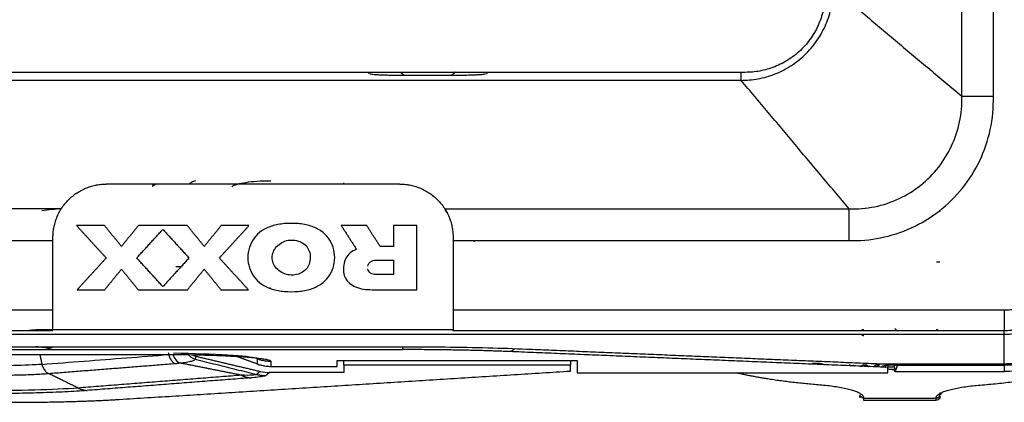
# Model space of a CAD drawing. Header units: millimetres. Extents: x 4946 to 6276, y -4769 to -3439.
# Tile 73 of 195: x 5996 to 6069, y -4315 to -4286. Entities that reach past the tile are written whole.
import ezdxf

# ---------------------------------------------------------------- set-up
doc = ezdxf.new("R2010")
doc.units = ezdxf.units.MM
doc.layers.add('ROXX_NEOmini_FIXTURE', color=7, linetype='Continuous', true_color=0x000000)

msp = doc.modelspace()

# ---------------------------------------------------------------- linework, layer by layer
at = {"layer": 'ROXX_NEOmini_FIXTURE', "color": 18, "lineweight": -3, "true_color": 0x000000}
for points, degree in [([(6066.201, -4291.857), (6066.201, -4240.262), (6066.201, -4188.667)], 2), ([(6068.565, -4291.857), (6068.565, -4240.262), (6068.565, -4188.667)], 2), ([(6056.565, -4283.762), (6061.383, -4287.809), (6066.201, -4291.857)], 2), ([(6049.965, -4290.062), (5936.165, -4290.062), (5822.365, -4290.062)], 2), ([(6030.567, -4290.149), (6030.582, -4290.141), (6030.596, -4290.134), (6030.61, -4290.127)], 3), ([(6049.665, -4290.652), (6049.665, -4290.357), (6049.665, -4290.062)], 2), ([(6049.665, -4290.662), (5936.165, -4290.662), (5822.665, -4290.662)], 2), ([(6021.832, -4290.17), (6021.865, -4290.177), (6021.951, -4290.191), (6022.136, -4290.211), (6022.376, -4290.229), (6022.671, -4290.244), (6023.029, -4290.257), (6023.448, -4290.267), (6023.903, -4290.272), (6024.215, -4290.273), (6024.374, -4290.273)], 3), ([(6024.374, -4290.273), (6026.165, -4290.273), (6027.955, -4290.273)], 2), ([(6027.955, -4290.273), (6028.114, -4290.273), (6028.426, -4290.272), (6028.881, -4290.267), (6029.3, -4290.257), (6029.658, -4290.244), (6029.953, -4290.229), (6030.193, -4290.211), (6030.379, -4290.191), (6030.464, -4290.177), (6030.497, -4290.17)], 3), ([(6057.759, -4300.299), (6053.712, -4295.48), (6049.665, -4290.662)], 2), ([(6057.759, -4302.662), (6058.546, -4302.69), (6060.097, -4302.555), (6062.461, -4301.805), (6064.554, -4300.534), (6066.303, -4298.822), (6067.626, -4296.734), (6068.43, -4294.366), (6068.589, -4292.712), (6068.565, -4291.857)], 3), ([(6057.759, -4300.299), (6058.395, -4300.316), (6059.673, -4300.209), (6061.537, -4299.592), (6063.17, -4298.571), (6064.504, -4297.229), (6065.506, -4295.602), (6066.104, -4293.794), (6066.22, -4292.504), (6066.201, -4291.857)], 3), ([(6066.201, -4291.857), (6067.383, -4291.857), (6068.565, -4291.857)], 2), ([(6011.479, -4298.632), (6011.669, -4298.481), (6012.449, -4298.282), (6013.608, -4298.18), (6014.388, -4298.18)], 3), ([(6024.065, -4298.435), (6013.065, -4298.435), (6002.065, -4298.435)], 2), ([(6005.529, -4298.591), (6005.649, -4298.509), (6005.769, -4298.427)], 2), ([(6005.565, -4298.435), (6005.565, -4298.501), (6005.565, -4298.566)], 2), ([(5998.683, -4300.299), (5906.626, -4300.299), (5814.57, -4300.299)], 2), ([(5997.241, -4300.412), (5997.728, -4300.356), (5998.215, -4300.3), (5998.702, -4300.244)], 3), ([(5998.683, -4300.226), (5998.721, -4300.226), (5998.759, -4300.226)], 2), ([(6027.637, -4300.634), (6027.579, -4300.52), (6027.516, -4300.409), (6027.446, -4300.299)], 3), ([(6027.446, -4300.299), (6042.603, -4300.299), (6057.759, -4300.299)], 2), ([(6057.759, -4302.662), (6057.759, -4301.48), (6057.759, -4300.299)], 2), ([(6064.531, -4300.361), (6064.553, -4300.405), (6064.565, -4300.452), (6064.565, -4300.494)], 3), ([(5999.841, -4301.551), (6000.949, -4302.763), (6002.057, -4303.975)], 2), ([(6001.933, -4301.551), (6000.887, -4301.551), (5999.841, -4301.551)], 2), ([(6003.201, -4303.105), (6002.567, -4302.328), (6001.933, -4301.551)], 2), ([(6004.467, -4301.551), (6003.834, -4302.328), (6003.201, -4303.105)], 2), ([(6004.344, -4303.974), (6005.325, -4302.902), (6006.306, -4301.829)], 2), ([(6008.137, -4301.551), (6006.302, -4301.551), (6004.467, -4301.551)], 2), ([(6006.306, -4301.829), (6007.287, -4302.902), (6008.268, -4303.974)], 2), ([(6009.405, -4303.105), (6008.771, -4302.328), (6008.137, -4301.551)], 2), ([(6010.672, -4301.551), (6010.038, -4302.328), (6009.405, -4303.105)], 2), ([(6010.541, -4303.975), (6011.649, -4302.763), (6012.757, -4301.551)], 2), ([(6012.757, -4301.551), (6011.714, -4301.551), (6010.672, -4301.551)], 2), ([(6021.592, -4301.551), (6020.635, -4301.551), (6019.678, -4301.551)], 2), ([(6019.678, -4301.551), (6020.25, -4302.437), (6020.822, -4303.322)], 2), ([(6022.597, -4303.107), (6022.094, -4302.329), (6021.592, -4301.551)], 2), ([(6025.341, -4301.551), (6024.47, -4301.551), (6023.599, -4301.551)], 2), ([(6023.599, -4301.551), (6023.599, -4302.329), (6023.599, -4303.107)], 2), ([(6025.341, -4306.351), (6025.341, -4303.951), (6025.341, -4301.551)], 2), ([(5814.57, -4302.662), (5906.317, -4302.662), (5998.065, -4302.662)], 2), ([(5998.065, -4309.37), (5998.065, -4305.902), (5998.065, -4302.435)], 2), ([(6000.358, -4302.103), (6000.366, -4302.098), (6000.374, -4302.092)], 2), ([(6006.795, -4302.344), (6006.803, -4302.338), (6006.81, -4302.332)], 2), ([(6028.065, -4302.435), (6028.065, -4305.902), (6028.065, -4309.37)], 2), ([(6028.065, -4302.662), (6042.912, -4302.662), (6057.759, -4302.662)], 2), ([(6023.599, -4303.107), (6023.098, -4303.107), (6022.597, -4303.107)], 2), ([(6002.057, -4303.975), (6000.97, -4305.163), (5999.883, -4306.351)], 2), ([(6006.306, -4306.119), (6005.325, -4305.047), (6004.344, -4303.974)], 2), ([(6008.268, -4303.974), (6007.287, -4305.047), (6006.306, -4306.119)], 2), ([(6012.715, -4306.351), (6011.628, -4305.163), (6010.541, -4303.975)], 2), ([(6022.295, -4304.144), (6022.947, -4304.144), (6023.598, -4304.144)], 2), ([(6023.598, -4304.144), (6023.598, -4304.684), (6023.598, -4305.224)], 2), ([(6001.948, -4306.351), (6002.574, -4305.583), (6003.201, -4304.815)], 2), ([(6003.201, -4304.815), (6003.827, -4305.583), (6004.454, -4306.351)], 2), ([(6007.265, -4304.622), (6007.482, -4304.622), (6007.699, -4304.622)], 2), ([(6008.151, -4306.351), (6008.778, -4305.583), (6009.405, -4304.815)], 2), ([(6009.405, -4304.815), (6010.031, -4305.583), (6010.658, -4306.351)], 2), ([(6064.312, -4304.274), (6064.438, -4304.274), (6064.565, -4304.274)], 2), ([(6023.598, -4305.224), (6022.947, -4305.224), (6022.295, -4305.224)], 2), ([(5999.883, -4306.351), (6000.916, -4306.351), (6001.948, -4306.351)], 2), ([(6004.454, -4306.351), (6006.302, -4306.351), (6008.151, -4306.351)], 2), ([(6010.658, -4306.351), (6011.687, -4306.351), (6012.715, -4306.351)], 2), ([(6014.38, -4306.228), (6014.34, -4306.228), (6014.299, -4306.228)], 2), ([(6021.996, -4306.351), (6023.669, -4306.351), (6025.341, -4306.351)], 2), ([(5998.065, -4307.896), (5900.515, -4307.896), (5802.965, -4307.896)], 2), ([(6069.365, -4307.896), (6048.715, -4307.896), (6028.065, -4307.896)], 2), ([(6069.365, -4307.896), (6069.365, -4308.665), (6069.365, -4309.435)], 2), ([(6061.185, -4309.263), (6061.285, -4309.363), (6061.384, -4309.462)], 2), ([(5998.065, -4309.435), (5900.515, -4309.435), (5802.965, -4309.435)], 2), ([(5802.965, -4309.694), (5936.165, -4309.694), (6069.365, -4309.694)], 2), ([(5996.789, -4309.37), (5996.554, -4309.37), (5996.335, -4309.392), (5996.13, -4309.434)], 3), ([(5998.094, -4309.37), (5997.442, -4309.37), (5996.789, -4309.37)], 2), ([(6028.065, -4309.37), (6013.065, -4309.37), (5998.065, -4309.37)], 2), ([(6028.065, -4309.435), (6028.065, -4309.415), (6028.065, -4309.394)], 2), ([(6069.365, -4309.435), (6048.715, -4309.435), (6028.065, -4309.435)], 2), ([(6058.846, -4309.37), (6058.788, -4309.37), (6058.73, -4309.37)], 2), ([(6069.365, -4309.694), (6069.365, -4309.565), (6069.365, -4309.435)], 2), ([(6069.365, -4311.899), (6069.365, -4310.823), (6069.365, -4309.746)], 2), ([(5848.202, -4310.622), (5936.165, -4310.622), (6024.128, -4310.622)], 2), ([(5997.585, -4310.712), (5997.503, -4310.701), (5997.335, -4310.68), (5997.068, -4310.652), (5996.884, -4310.637), (5996.789, -4310.631)], 3), ([(5997.78, -4310.769), (5997.712, -4310.771), (5997.652, -4310.747), (5997.585, -4310.712)], 3), ([(5997.995, -4310.691), (5997.929, -4310.734), (5997.86, -4310.762), (5997.798, -4310.768)], 3), ([(6024.128, -4310.622), (6025.263, -4310.622), (6027.479, -4310.635), (6030.717, -4310.696), (6032.662, -4310.76), (6033.592, -4310.799)], 3), ([(6033.592, -4310.799), (6046.813, -4311.349), (6060.035, -4311.899)], 2), ([(5848.044, -4310.841), (5936.164, -4310.841), (6024.285, -4310.841)], 2), ([(5866.663, -4311.198), (5936.165, -4311.198), (6005.666, -4311.198)], 2), ([(5997.241, -4311.947), (5998.297, -4311.865), (6000.408, -4311.703), (6003.576, -4311.459), (6005.687, -4311.296), (6006.743, -4311.214)], 3), ([(6005.666, -4311.198), (6006.006, -4311.198), (6006.686, -4311.2), (6007.72, -4311.211), (6008.731, -4311.229), (6009.693, -4311.254), (6010.588, -4311.285), (6011.418, -4311.323), (6012.166, -4311.367), (6012.82, -4311.415), (6013.367, -4311.467), (6013.808, -4311.524), (6014.132, -4311.583), (6014.334, -4311.644), (6014.387, -4311.685), (6014.393, -4311.705)], 3), ([(6007.058, -4311.24), (6007.149, -4311.503), (6007.348, -4311.744), (6007.566, -4311.843)], 3), ([(6008.119, -4311.114), (6008.261, -4311.328), (6008.492, -4311.5), (6008.732, -4311.556)], 3), ([(6008.482, -4311.225), (6008.565, -4311.274), (6008.655, -4311.309), (6008.754, -4311.333)], 3), ([(6008.731, -4311.563), (6009.247, -4311.691), (6010.276, -4311.945), (6011.81, -4312.323), (6012.824, -4312.574), (6013.329, -4312.699)], 3), ([(6008.754, -4311.333), (6008.743, -4311.445), (6008.732, -4311.556)], 2), ([(6008.754, -4311.333), (6011.179, -4311.903), (6013.604, -4312.474)], 2), ([(6013.368, -4311.916), (6012.583, -4311.631), (6011.799, -4311.346)], 2), ([(6013.286, -4311.468), (6013.345, -4311.487), (6013.372, -4311.506), (6013.368, -4311.525)], 3), ([(6013.368, -4311.525), (6013.368, -4311.721), (6013.368, -4311.916)], 2), ([(6060.665, -4312.17), (6046.49, -4311.581), (6032.315, -4310.991)], 2), ([(5997.241, -4311.947), (5996.05, -4312.036), (5994.293, -4312.075), (5992.522, -4312.051)], 3), ([(5997.241, -4311.947), (5997.265, -4312.049), (5997.338, -4312.246), (5997.509, -4312.486), (5997.652, -4312.592), (5997.728, -4312.629)], 3), ([(5997.728, -4312.629), (6002.471, -4312.256), (6007.215, -4311.883)], 2), ([(6007.215, -4311.883), (6007.255, -4311.88), (6007.334, -4311.873), (6007.451, -4311.86), (6007.528, -4311.849), (6007.566, -4311.843)], 3), ([(6007.566, -4311.843), (6007.728, -4311.825), (6008.056, -4311.785), (6008.508, -4311.697), (6008.637, -4311.644), (6008.675, -4311.621)], 3), ([(6012.191, -4312.762), (6009.878, -4312.302), (6007.566, -4311.843)], 2), ([(6013.368, -4311.916), (6013.477, -4311.956), (6013.7, -4312.023), (6014.044, -4312.083), (6014.277, -4312.097), (6014.393, -4312.097)], 3), ([(6014.393, -4311.705), (6014.393, -4311.901), (6014.393, -4312.097)], 2), ([(6014.393, -4312.097), (6016.879, -4312.097), (6019.365, -4312.097)], 2), ([(6019.365, -4312.097), (6019.365, -4311.871), (6019.365, -4311.646)], 2), ([(6019.365, -4311.646), (6028.365, -4311.646), (6037.365, -4311.646)], 2), ([(6019.865, -4312.005), (6019.865, -4312.28), (6019.865, -4312.554)], 2), ([(6036.865, -4312.005), (6028.365, -4312.005), (6019.865, -4312.005)], 2), ([(6055.015, -4311.852), (6055.189, -4311.852), (6055.319, -4311.855), (6055.408, -4311.859)], 3), ([(6055.408, -4311.859), (6055.496, -4311.863), (6055.576, -4311.871), (6055.648, -4311.883)], 3), ([(6055.648, -4311.883), (6055.721, -4311.894), (6055.777, -4311.91), (6055.82, -4311.931)], 3), ([(6055.82, -4311.931), (6055.862, -4311.951), (6055.883, -4311.974), (6055.883, -4311.998)], 3), ([(6057.876, -4312.054), (6057.832, -4312.023), (6057.788, -4311.991)], 2), ([(6058.085, -4311.998), (6058.128, -4312.032), (6058.171, -4312.067)], 2), ([(6058.597, -4312.136), (6058.686, -4312.064), (6058.774, -4311.991)], 2), ([(6058.774, -4311.991), (6058.918, -4311.991), (6059.062, -4311.991)], 2), ([(6058.949, -4312.117), (6058.926, -4312.095), (6058.903, -4312.073)], 2), ([(6059.062, -4311.991), (6059.137, -4312.055), (6059.213, -4312.12)], 2), ([(6059.591, -4312.116), (6059.675, -4312.053), (6059.76, -4311.991)], 2), ([(6059.76, -4311.991), (6059.893, -4311.991), (6060.027, -4311.991)], 2), ([(6060.027, -4311.991), (6059.941, -4312.052), (6059.855, -4312.113)], 2), ([(6060.035, -4311.899), (6064.7, -4311.899), (6069.365, -4311.899)], 2), ([(6060.167, -4312.174), (6060.167, -4312.116), (6060.236, -4312.069), (6060.375, -4312.034)], 3), ([(6060.375, -4312.034), (6060.513, -4312), (6060.697, -4311.982), (6060.931, -4311.982)], 3), ([(6060.468, -4312.187), (6060.461, -4312.187), (6060.453, -4312.187)], 2), ([(6060.515, -4312.094), (6060.49, -4312.106), (6060.475, -4312.121), (6060.468, -4312.136)], 3), ([(6060.602, -4312.277), (6060.691, -4312.299), (6060.807, -4312.309), (6060.948, -4312.309)], 3), ([(6060.665, -4311.899), (6060.665, -4312.044), (6060.665, -4312.151), (6060.665, -4312.17)], 3), ([(6060.665, -4312.136), (6060.917, -4312.136), (6061.169, -4312.136)], 2), ([(6060.665, -4312.586), (6060.665, -4312.378), (6060.665, -4312.17)], 2), ([(6060.931, -4311.982), (6061.097, -4311.982), (6061.237, -4311.991), (6061.354, -4312.01)], 3), ([(6060.948, -4312.309), (6061.103, -4312.309), (6061.221, -4312.296), (6061.304, -4312.269)], 3), ([(6061.364, -4312.018), (6061.282, -4312.252), (6061.199, -4312.486)], 2), ([(6061.373, -4311.899), (6061.371, -4311.964), (6061.368, -4312.008), (6061.364, -4312.018)], 3), ([(6061.364, -4312.018), (6065.364, -4312.018), (6069.365, -4312.018)], 2), ([(6062.258, -4312.045), (6062.307, -4312.023), (6062.356, -4312.008), (6062.407, -4311.998)], 3), ([(6062.888, -4312.002), (6062.841, -4312.03), (6062.793, -4312.058)], 2), ([(6065.471, -4311.982), (6065.704, -4311.982), (6065.89, -4311.999), (6066.028, -4312.032)], 3), ([(6068.15, -4311.991), (6068.161, -4311.991), (6068.172, -4311.991)], 2), ([(6068.652, -4312.038), (6068.64, -4312.038), (6068.628, -4312.038)], 2), ([(6069.365, -4312.018), (6069.365, -4312.252), (6069.365, -4312.486)], 2), ([(5992.517, -4312.75), (5993.007, -4312.757), (5993.985, -4312.763), (5995.389, -4312.744), (5996.668, -4312.7), (5997.4, -4312.655), (5997.728, -4312.629)], 3), ([(5999.945, -4313.72), (5998.836, -4313.175), (5997.728, -4312.629)], 2), ([(6012.191, -4312.762), (6006.068, -4313.241), (5999.945, -4313.72)], 2), ([(6012.888, -4312.957), (6006.756, -4313.431), (6000.624, -4313.906)], 2), ([(6003.041, -4314.576), (6019.953, -4313.513), (6036.865, -4312.451)], 2), ([(6013.329, -4312.699), (6013.271, -4312.754), (6012.828, -4312.786), (6012.191, -4312.762)], 3), ([(6013.604, -4312.474), (6013.467, -4312.586), (6013.329, -4312.699)], 2), ([(6013.604, -4312.474), (6013.832, -4312.528), (6014.064, -4312.554), (6014.299, -4312.554)], 3), ([(6014.019, -4312.784), (6014.018, -4312.785), (6014.018, -4312.786), (6014.017, -4312.787)], 3), ([(6014.299, -4312.554), (6014.159, -4312.669), (6014.019, -4312.784)], 2), ([(6019.865, -4312.554), (6017.082, -4312.554), (6014.299, -4312.554)], 2), ([(6061.264, -4312.348), (6061.171, -4312.356), (6061.066, -4312.36), (6060.948, -4312.36)], 3), ([(6061.199, -4312.486), (6065.282, -4312.486), (6069.365, -4312.486)], 2), ([(5999.945, -4313.72), (5998.151, -4313.861), (5995.469, -4313.937), (5992.798, -4313.918)], 3), ([(6000.624, -4313.906), (6000.125, -4313.944), (5999.035, -4314.012), (5997.113, -4314.09), (5995, -4314.138), (5993.544, -4314.149), (5992.797, -4314.149)], 3), ([(6058.865, -4314.477), (6061.565, -4314.477), (6064.265, -4314.477)], 2), ([(6058.865, -4314.651), (6058.865, -4314.651), (6058.865, -4314.596), (6058.865, -4314.477)], 3), ([(6064.265, -4314.477), (6064.265, -4314.596), (6064.265, -4314.651), (6064.265, -4314.651)], 3)]:
    msp.add_open_spline(points, degree=degree, dxfattribs=at)
for points, weights in [([(6049.665, -4290.662), (6056.565, -4290.662), (6056.565, -4283.762)], [1, 0.707107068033, 1]), ([(6055.965, -4284.062), (6055.965, -4290.062), (6049.965, -4290.062)], [1, 0.707106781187, 1]), ([(6021.762, -4290.149), (6021.74, -4290.106), (6021.72, -4290.062)], [1, 0.998865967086, 0.997829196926]), ([(6024.374, -4290.273), (6024.246, -4290.174), (6024.13, -4290.062)], [1, 0.982600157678, 0.968449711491]), ([(6028.23, -4290.031), (6028.1, -4290.161), (6027.955, -4290.273)], [0.96468998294, 0.980256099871, 1]), ([(6030.613, -4290.054), (6030.591, -4290.102), (6030.567, -4290.149)], [0.99763560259, 0.998759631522, 1]), ([(5998.065, -4302.435), (5998.065, -4298.435), (6002.065, -4298.435)], [1, 0.707106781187, 1]), ([(6019.865, -4298.435), (6019.865, -4298.394), (6019.865, -4298.354)], [0.857923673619, 0.857442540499, 0.857014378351]), ([(6024.065, -4298.435), (6028.065, -4298.435), (6028.065, -4302.435)], [1, 0.707106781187, 1]), ([(6029.665, -4302.762), (6029.665, -4302.712), (6029.663, -4302.662)], [1, 0.997072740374, 0.994357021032]), ([(6069.365, -4311.899), (6077.802, -4311.899), (6077.802, -4303.462)], [1, 0.707106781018, 1]), ([(6078.389, -4303.462), (6078.389, -4312.486), (6069.365, -4312.486)], [1, 0.707106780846, 1]), ([(6077.92, -4303.462), (6077.92, -4312.018), (6069.365, -4312.018)], [1, 0.707106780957, 1]), ([(6073.798, -4303.462), (6073.798, -4307.896), (6069.365, -4307.896)], [1, 0.707106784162, 1]), ([(6069.365, -4309.694), (6075.597, -4309.694), (6075.597, -4303.462)], [1, 0.707106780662, 1]), ([(6075.338, -4303.462), (6075.338, -4309.435), (6069.365, -4309.435)], [1, 0.707106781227, 1]), ([(6058.664, -4309.409), (6058.708, -4309.376), (6058.771, -4309.344)], [0.915865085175, 0.901796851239, 0.89090483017]), ([(6064.298, -4309.315), (6064.407, -4309.363), (6064.472, -4309.414)], [0.881913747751, 0.896325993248, 0.91806229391]), ([(6058.85, -4309.816), (6058.73, -4309.765), (6058.659, -4309.711)], [0.879546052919, 0.894273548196, 0.917345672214]), ([(6024.285, -4310.841), (6024.285, -4310.822), (6024.285, -4310.622)], [1, 0.887599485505, 0.868018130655]), ([(6032.664, -4310.757), (6032.51, -4310.975), (6032.315, -4310.991)], [0.864600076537, 0.880817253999, 1]), ([(5997.075, -4311.198), (5997.152, -4311.574), (5997.241, -4311.947)], [0.997170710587, 0.998371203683, 1]), ([(6006.711, -4311.082), (6006.727, -4311.148), (6006.743, -4311.214)], [0.99941395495, 0.999700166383, 1]), ([(6006.743, -4311.214), (6006.859, -4311.702), (6007.215, -4311.883)], [1, 0.892244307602, 1]), ([(6032.315, -4310.991), (6028.701, -4310.841), (6024.285, -4310.841)], [1, 0.953584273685, 1]), ([(6019.865, -4312.005), (6019.865, -4311.941), (6019.865, -4311.646)], [1, 0.974436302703, 0.965672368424]), ([(6069.365, -4311.928), (6069.365, -4312.007), (6069.365, -4312.018)], [0.896248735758, 0.930256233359, 1]), ([(6012.191, -4312.762), (6012.531, -4312.934), (6012.888, -4312.957)], [1, 0.987325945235, 1]), ([(6013.329, -4312.699), (6013.67, -4312.782), (6014.019, -4312.784)], [1, 0.993230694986, 1]), ([(6055.563, -4313.498), (6051.881, -4313.199), (6049.336, -4312.591)], [1, 0.964194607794, 0.98763768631]), ([(6067.566, -4313.498), (6072.051, -4313.134), (6074.76, -4312.334)], [1, 0.956723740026, 1]), ([(5999.945, -4313.72), (6000.276, -4313.884), (6000.624, -4313.906)], [1, 0.988027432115, 1]), ([(6058.865, -4314.477), (6058.865, -4313.766), (6055.563, -4313.498)], [1, 0.829760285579, 1]), ([(6064.265, -4314.477), (6064.265, -4313.766), (6067.566, -4313.498)], [1, 0.829760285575, 1]), ([(6058.865, -4314.477), (6058.61, -4314.477), (6058.569, -4314.231)], [1, 0.740144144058, 0.941388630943]), ([(6064.265, -4314.477), (6064.565, -4314.477), (6064.565, -4314.183)], [1, 0.707113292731, 1]), ([(5995.012, -4314.791), (5999.618, -4314.791), (6003.041, -4314.576)], [1, 0.933565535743, 1])]:
    msp.add_rational_spline(points, weights, degree=2, dxfattribs=at)
for points, knots in [([(6008.754, -4298.186), (6008.64, -4298.213), (6008.483, -4298.279), (6008.346, -4298.386), (6008.302, -4298.427)], [-1.0261669, -1.0261669, -1.0261669, -1.0261669, -0.6841113, -0.5026748, -0.5026748, -0.5026748, -0.5026748]), ([(6019.187, -4303.941), (6019.187, -4303.681), (6019.102, -4303.164), (6018.75, -4302.461), (6018.162, -4301.899), (6017.363, -4301.531), (6016.421, -4301.37), (6015.431, -4301.371), (6014.493, -4301.533), (6013.698, -4301.899), (6013.111, -4302.46), (6012.759, -4303.164), (6012.674, -4303.681), (6012.674, -4303.941)], [0, 0, 0, 0, 0.790181, 1.562734, 2.352339, 3.213401, 4.194782, 5.23596, 6.209782, 7.067333, 7.856061, 8.628103, 9.41931, 9.41931, 9.41931, 9.41931]), ([(6015.931, -4305.254), (6015.77, -4305.256), (6015.436, -4305.194), (6014.997, -4304.95), (6014.668, -4304.588), (6014.499, -4304.161), (6014.5, -4303.716), (6014.672, -4303.289), (6015.001, -4302.93), (6015.438, -4302.688), (6015.77, -4302.627), (6015.931, -4302.628)], [0, 0, 0, 0, 0.493567, 1.014491, 1.509894, 1.959001, 2.388286, 2.838658, 3.33253, 3.849923, 4.341522, 4.341522, 4.341522, 4.341522]), ([(6015.931, -4302.628), (6016.111, -4302.626), (6016.451, -4302.671), (6016.893, -4302.892), (6017.21, -4303.244), (6017.365, -4303.703), (6017.364, -4304.191), (6017.205, -4304.647), (6016.887, -4304.995), (6016.447, -4305.213), (6016.109, -4305.256), (6015.931, -4305.254)], [0, 0, 0, 0, 0.550461, 1.029427, 1.483727, 1.963398, 2.475998, 2.95431, 3.406265, 3.881809, 4.427622, 4.427622, 4.427622, 4.427622]), ([(6020.822, -4303.322), (6020.651, -4303.388), (6020.333, -4303.563), (6019.987, -4303.986), (6019.838, -4304.503), (6019.826, -4305.025), (6019.971, -4305.512), (6020.296, -4305.901), (6020.766, -4306.177), (6021.351, -4306.327), (6021.775, -4306.351), (6021.996, -4306.351)], [0, 0, 0, 0, 0.559746, 1.08005, 1.623602, 2.167157, 2.655721, 3.137829, 3.676944, 4.288941, 4.963366, 4.963366, 4.963366, 4.963366]), ([(6012.674, -4303.941), (6012.674, -4304.201), (6012.759, -4304.718), (6013.111, -4305.422), (6013.699, -4305.984), (6014.498, -4306.351), (6015.44, -4306.512), (6016.429, -4306.512), (6017.368, -4306.349), (6018.163, -4305.983), (6018.75, -4305.422), (6019.102, -4304.719), (6019.187, -4304.202), (6019.187, -4303.941)], [0, 0, 0, 0, 0.790267, 1.56269, 2.35212, 3.212995, 4.194162, 5.235348, 6.209386, 7.067119, 7.856021, 8.628191, 9.41931, 9.41931, 9.41931, 9.41931]), ([(6021.68, -4304.587), (6021.687, -4304.521), (6021.727, -4304.39), (6021.867, -4304.236), (6022.069, -4304.155), (6022.217, -4304.144), (6022.295, -4304.144)], [0, 0, 0, 0, 0.203558, 0.4045744, 0.6172771, 0.8549975, 0.8549975, 0.8549975, 0.8549975]), ([(6022.295, -4305.224), (6022.217, -4305.224), (6022.07, -4305.212), (6021.867, -4305.132), (6021.727, -4304.977), (6021.687, -4304.847), (6021.68, -4304.781)], [0, 0, 0, 0, 0.2370146, 0.4501843, 0.6516956, 0.8545509, 0.8545509, 0.8545509, 0.8545509]), ([(6007.103, -4311.09), (6008.597, -4311.122), (6011.562, -4311.218), (6013.045, -4311.387), (6013.286, -4311.468)], [1.536421, 1.536421, 1.536421, 1.536421, 6.350881, 11.463557, 11.463557, 11.463557, 11.463557]), ([(6013.368, -4311.525), (6013.477, -4311.565), (6013.7, -4311.631), (6014.028, -4311.689), (6014.244, -4311.703), (6014.344, -4311.704)], [0, 0, 0, 0, 0.3493209, 0.6986418, 0.9983879, 0.9983879, 0.9983879, 0.9983879]), ([(6061.199, -4312.486), (6061.192, -4312.506), (6061.179, -4312.436), (6061.165, -4312.141), (6061.159, -4311.927), (6061.158, -4311.899)], [0, 0, 0, 0, 0.989402, 1.978805, 2.119002, 2.119002, 2.119002, 2.119002]), ([(6013.997, -4312.801), (6013.971, -4312.814), (6013.858, -4312.847), (6013.438, -4312.91), (6013.088, -4312.942), (6012.888, -4312.957)], [-2.506984, -2.506984, -2.506984, -2.506984, -1.861426, -0.930713, 0, 0, 0, 0])]:
    msp.add_open_spline(points, degree=3, knots=knots, dxfattribs=at)
at = {"layer": 'ROXX_NEOmini_FIXTURE', "color": 18, "true_color": 0x000000}
for points, weights in [([(6036.865, -4311.646), (6036.865, -4311.941), (6036.865, -4312.005)], [0.965672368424, 0.974436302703, 1]), ([(6036.865, -4311.646), (6036.865, -4311.941), (6036.865, -4312.005)], [0.965672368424, 0.974436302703, 1]), ([(6064.565, -4314.183), (6064.565, -4314.125), (6064.598, -4314.068)], [1, 0.982601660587, 0.968759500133]), ([(6064.565, -4314.183), (6064.565, -4314.125), (6064.598, -4314.068)], [1, 0.982601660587, 0.968759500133])]:
    msp.add_rational_spline(points, weights, degree=2, dxfattribs=at)
for points, degree in [([(6036.865, -4312.451), (6036.865, -4312.228), (6036.865, -4312.005)], 2), ([(6036.865, -4312.451), (6036.865, -4312.228), (6036.865, -4312.005)], 2), ([(6037.365, -4311.646), (6037.365, -4312.116), (6037.365, -4312.586)], 2), ([(6037.365, -4311.646), (6037.365, -4312.116), (6037.365, -4312.586)], 2), ([(6037.365, -4312.586), (6049.015, -4312.586), (6060.665, -4312.586)], 2), ([(6037.365, -4312.586), (6049.015, -4312.586), (6060.665, -4312.586)], 2), ([(6058.582, -4314.452), (6058.557, -4314.382), (6058.565, -4314.336), (6058.565, -4314.336)], 3), ([(6058.582, -4314.452), (6058.557, -4314.382), (6058.565, -4314.336), (6058.565, -4314.336)], 3), ([(6064.672, -4314.161), (6064.589, -4314.212), (6064.565, -4314.23), (6064.565, -4314.183)], 3), ([(6064.672, -4314.161), (6064.589, -4314.212), (6064.565, -4314.23), (6064.565, -4314.183)], 3), ([(6064.565, -4314.342), (6064.565, -4314.323), (6064.565, -4314.272), (6064.565, -4314.183)], 3), ([(6064.565, -4314.342), (6064.565, -4314.323), (6064.565, -4314.272), (6064.565, -4314.183)], 3), ([(6064.265, -4314.651), (6061.565, -4314.651), (6058.865, -4314.651)], 2), ([(6064.265, -4314.651), (6061.565, -4314.651), (6058.865, -4314.651)], 2)]:
    msp.add_open_spline(points, degree=degree, dxfattribs=at)
msp.add_open_spline([(6064.572, -4314.345), (6064.573, -4314.361), (6064.569, -4314.391), (6064.502, -4314.577), (6064.386, -4314.651), (6064.265, -4314.651)], degree=3, knots=[19.3522727, 19.3522727, 19.3522727, 19.3522727, 19.5929576, 19.5929576, 20.0859504, 20.0859504, 20.0859504, 20.0859504], dxfattribs=at)
msp.add_open_spline([(6064.572, -4314.345), (6064.573, -4314.361), (6064.569, -4314.391), (6064.502, -4314.577), (6064.386, -4314.651), (6064.265, -4314.651)], degree=3, knots=[19.3522727, 19.3522727, 19.3522727, 19.3522727, 19.5929576, 19.5929576, 20.0859504, 20.0859504, 20.0859504, 20.0859504], dxfattribs=at)

doc.saveas('drawing.dxf')
